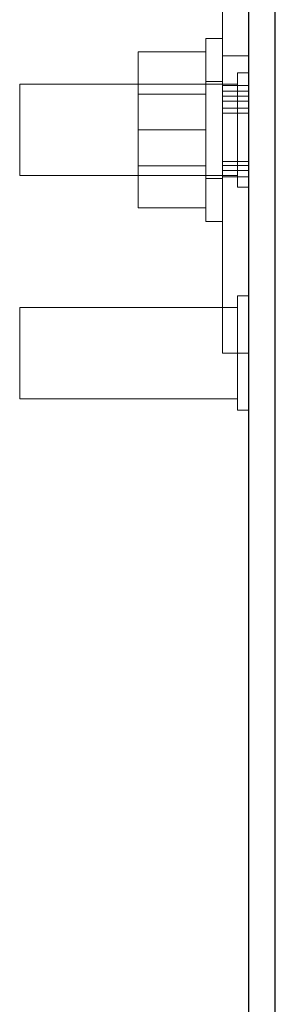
# Model space of a CAD drawing. Header units: inches. Extents: x 0.2 to 10.8, y 0.2 to 8.2.
# Tile 15 of 84: x 5.0697 to 5.1394, y 1.8472 to 2.1162. Entities that reach past the tile are written whole.
import ezdxf

# ---------------------------------------------------------------- set-up
doc = ezdxf.new("R2010")
doc.units = ezdxf.units.IN
doc.header["$MEASUREMENT"] = 0
doc.linetypes.add('HIDDEN', pattern=[0.075, 0.05, -0.025])

msp = doc.modelspace()

# ---------------------------------------------------------------- linework, layer by layer
at = {"color": 7, "linetype": 'Continuous', "lineweight": 25}
for p, q in [((5.132237, 1.414499), (5.132237, 2.173612)), ((5.139437, 1.414499), (5.139437, 2.173608))]:
    msp.add_line(p, q, dxfattribs=at)
at = {"color": 7, "linetype": 'HIDDEN', "lineweight": 18}
for p, q in [((5.125037, 2.090649), (5.125037, 2.156199)), ((5.120537, 2.061099), (5.120537, 2.111099)), ((5.125037, 2.111099), (5.120537, 2.111099)), ((5.120537, 2.107399), (5.102037, 2.107399)), ((5.102037, 2.107399), (5.102037, 2.086099)), ((5.132237, 2.106349), (5.125037, 2.106349)), ((5.132237, 2.106349), (5.125037, 2.106349)), ((5.132237, 2.106349), (5.125037, 2.106349)), ((5.132237, 2.106349), (5.125037, 2.106349)), ((5.132237, 2.106349), (5.125037, 2.106349)), ((5.132237, 2.106349), (5.125037, 2.106349)), ((5.132237, 2.106349), (5.125037, 2.106349)), ((5.132237, 2.106349), (5.125037, 2.106349)), ((5.129112, 2.101724), (5.129112, 2.086099)), ((5.132237, 2.101724), (5.129112, 2.101724)), ((5.069737, 2.098599), (5.069737, 2.086099)), ((5.129112, 2.098599), (5.069737, 2.098599)), ((5.125037, 2.099349), (5.120537, 2.099349)), ((5.120537, 2.095894), (5.102037, 2.095894)), ((5.132237, 2.098244), (5.125037, 2.098244)), ((5.132237, 2.096702), (5.125037, 2.096702)), ((5.132237, 2.095341), (5.125037, 2.095341)), ((5.132237, 2.093958), (5.125037, 2.093958)), ((5.132237, 2.092017), (5.125037, 2.092017)), ((5.132237, 2.092017), (5.125037, 2.092017)), ((5.125037, 2.090649), (5.132237, 2.090649)), ((5.125037, 2.090649), (5.125037, 2.025099)), ((5.069737, 2.086099), (5.069737, 2.073599)), ((5.120537, 2.086099), (5.102037, 2.086099)), ((5.102037, 2.086099), (5.102037, 2.064799)), ((5.129112, 2.086099), (5.129112, 2.070474)), ((5.132237, 2.077471), (5.125037, 2.077471)), ((5.102037, 2.076304), (5.120537, 2.076304)), ((5.132237, 2.076356), (5.125037, 2.076356)), ((5.125037, 2.075049), (5.132237, 2.075049)), ((5.069737, 2.073599), (5.129112, 2.073599)), ((5.120537, 2.072849), (5.125037, 2.072849)), ((5.125037, 2.073242), (5.132237, 2.073242)), ((5.129112, 2.070474), (5.132237, 2.070474)), ((5.120537, 2.064799), (5.102037, 2.064799)), ((5.120537, 2.061099), (5.125037, 2.061099)), ((5.129112, 2.040724), (5.129112, 2.025099)), ((5.132237, 2.040724), (5.129112, 2.040724)), ((5.069737, 2.037599), (5.069737, 2.025099)), ((5.129112, 2.037599), (5.069737, 2.037599)), ((5.069737, 2.025099), (5.069737, 2.012599)), ((5.132237, 2.025099), (5.125037, 2.025099)), ((5.129112, 2.025099), (5.129112, 2.009474)), ((5.069737, 2.012599), (5.129112, 2.012599)), ((5.129112, 2.009474), (5.132237, 2.009474))]:
    msp.add_line(p, q, dxfattribs=at)

doc.saveas('drawing.dxf')
